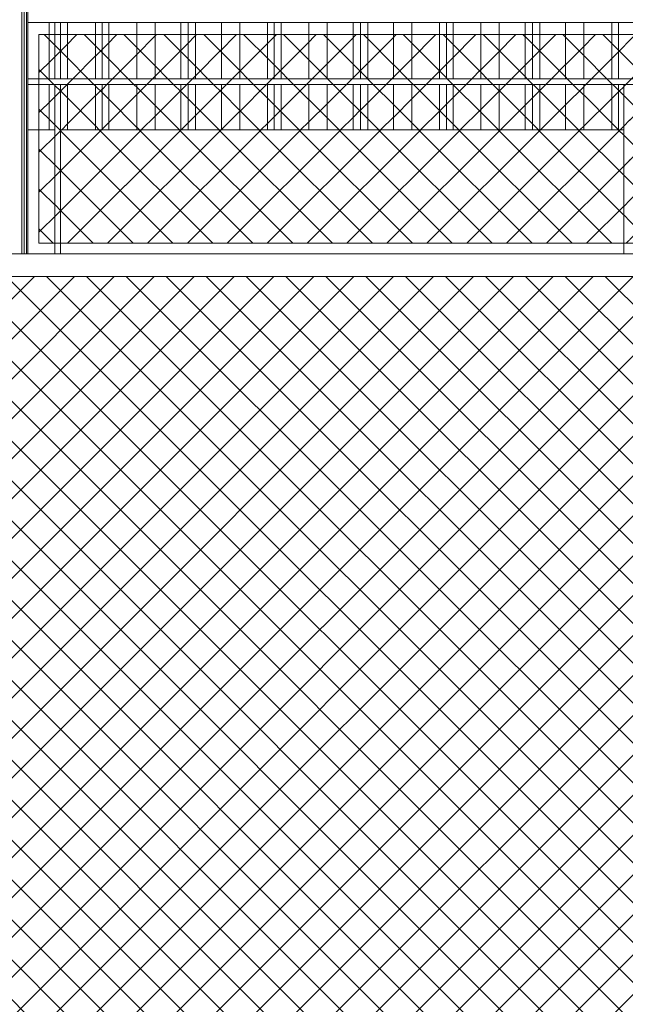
# Model space of a CAD drawing. Header units: millimetres. Extents: x 0 to 1917, y 0 to 847.
# Tile 169 of 230: x 842 to 864, y 678 to 713. Entities that reach past the tile are written whole.
import ezdxf

# ---------------------------------------------------------------- set-up
doc = ezdxf.new("R2010")
doc.units = ezdxf.units.MM
doc.header["$MEASUREMENT"] = 0
doc.set_wipeout_variables(frame=1)
doc.linetypes.add('Wipeout_Contour', pattern=[1000, 0, -1000])
for name, color, linetype in [('Interior - Mobiliário', 7, 'Continuous'), ('Linha & Trama.2D', 7, 'Continuous'), ('Parede.ARQ', 7, 'Continuous'), ('Pilar.ARQ', 7, 'Continuous')]:
    doc.layers.add(name, color=color, linetype=linetype)

msp = doc.modelspace()

# ---------------------------------------------------------------- wipeouts: each hides what was drawn before it
at = {"color": 254, "linetype": 'Wipeout_Contour', "lineweight": 0, "ltscale": 4414.578322}
msp.add_wipeout([(843.258, 710.888), (843.451, 710.888), (843.451, 712.888), (843.258, 712.888)], dxfattribs=at).dxf.layer = 'Interior - Mobiliário'
at = {"color": 254, "linetype": 'Wipeout_Contour', "lineweight": 0, "ltscale": 4476.620802}
msp.add_wipeout([(863.433, 710.888), (863.673, 710.888), (863.673, 712.888), (863.433, 712.888)], dxfattribs=at).dxf.layer = 'Interior - Mobiliário'
at = {"color": 254, "linetype": 'Wipeout_Contour', "lineweight": 0, "ltscale": 4409.422094}
msp.add_wipeout([(843.258, 710.688), (843.258, 709.088), (843.451, 709.088), (843.451, 710.688)], dxfattribs=at).dxf.layer = 'Interior - Mobiliário'
at = {"color": 254, "linetype": 'Wipeout_Contour', "lineweight": 0, "ltscale": 4471.462091}
msp.add_wipeout([(863.625, 710.688), (863.433, 710.688), (863.433, 709.088), (863.625, 709.088)], dxfattribs=at).dxf.layer = 'Interior - Mobiliário'
at = {"color": 254, "linetype": 'Wipeout_Contour', "lineweight": 0, "ltscale": 4337.345809}
msp.add_wipeout([(810.664, 663.088), (872.224, 663.088), (872.224, 703.888), (810.664, 703.888)], dxfattribs=at).dxf.layer = 'Interior - Mobiliário'

# ---------------------------------------------------------------- next in the draw order: hatches: boundary and pattern name
at = {"layer": 'Interior - Mobiliário', "linetype": 'Continuous', "lineweight": 0}
h = msp.add_hatch(dxfattribs=at)
h.set_pattern_fill('GRELHA_5X5_DIAGONAL_0002', color=102, style=0, pattern_type=2)
h.set_pattern_definition([(45, (640.7151, 663.0876), (-0.7071068, 0.7071068), []), (135, (640.7151, 663.0876), (0.7071068, 0.7071068), [])])
h.paths.add_polyline_path([(810.664, 663.088), (872.224, 663.088), (872.224, 703.888), (810.664, 703.888)])

# ---------------------------------------------------------------- next in the draw order: wipeouts: each hides what was drawn before it
at = {"color": 254, "linetype": 'Wipeout_Contour', "lineweight": 0, "ltscale": 4413.122425}
msp.add_wipeout([(842.499, 710.888), (843.258, 710.888), (843.258, 712.888), (842.499, 712.888)], dxfattribs=at).dxf.layer = 'Interior - Mobiliário'
at = {"color": 254, "linetype": 'Wipeout_Contour', "lineweight": 0, "ltscale": 4475.880099}
msp.add_wipeout([(863.193, 712.888), (863.193, 710.888), (863.433, 710.888), (863.433, 712.888)], dxfattribs=at).dxf.layer = 'Interior - Mobiliário'
at = {"color": 254, "linetype": 'Wipeout_Contour', "lineweight": 0, "ltscale": 4407.964492}
msp.add_wipeout([(842.499, 709.088), (843.258, 709.088), (843.258, 710.688), (842.499, 710.688)], dxfattribs=at).dxf.layer = 'Interior - Mobiliário'
at = {"color": 254, "linetype": 'Wipeout_Contour', "lineweight": 0, "ltscale": 4470.794563}
msp.add_wipeout([(863.193, 710.688), (863.193, 709.088), (863.433, 709.088), (863.433, 710.688)], dxfattribs=at).dxf.layer = 'Interior - Mobiliário'

# ---------------------------------------------------------------- next in the draw order: wipeouts: each hides what was drawn before it
at = {"color": 254, "linetype": 'Wipeout_Contour', "lineweight": 0, "ltscale": 4473.989972}
msp.add_wipeout([(862.208, 710.888), (863.193, 710.888), (863.193, 712.888), (862.208, 712.888)], dxfattribs=at).dxf.layer = 'Interior - Mobiliário'
at = {"color": 254, "linetype": 'Wipeout_Contour', "lineweight": 0, "ltscale": 4468.902285}
msp.add_wipeout([(862.208, 709.088), (863.193, 709.088), (863.193, 710.688), (862.208, 710.688)], dxfattribs=at).dxf.layer = 'Interior - Mobiliário'
at = {"color": 254, "linetype": 'Wipeout_Contour', "lineweight": 0, "ltscale": 4497.596148}
msp.add_wipeout([(842.449, 704.688), (842.499, 704.688), (842.499, 783.474), (842.449, 783.48)], dxfattribs=at).dxf.layer = 'Pilar.ARQ'

# ---------------------------------------------------------------- next in the draw order: wipeouts: each hides what was drawn before it
at = {"color": 254, "linetype": 'Wipeout_Contour', "lineweight": 0, "ltscale": 4471.468342}
msp.add_wipeout([(861.558, 712.888), (861.558, 710.888), (862.208, 710.888), (862.208, 712.888)], dxfattribs=at).dxf.layer = 'Interior - Mobiliário'
at = {"color": 254, "linetype": 'Wipeout_Contour', "lineweight": 0, "ltscale": 4466.377783}
msp.add_wipeout([(861.558, 709.088), (862.208, 709.088), (862.208, 710.688), (861.558, 710.688)], dxfattribs=at).dxf.layer = 'Interior - Mobiliário'
at = {"color": 254, "linetype": 'Wipeout_Contour', "lineweight": 0, "ltscale": 4497.450167}
msp.add_wipeout([(842.396, 704.688), (842.449, 704.688), (842.449, 783.48), (842.396, 783.485)], dxfattribs=at).dxf.layer = 'Pilar.ARQ'

# ---------------------------------------------------------------- next in the draw order: wipeouts: each hides what was drawn before it
at = {"color": 254, "linetype": 'Wipeout_Contour', "lineweight": 0, "ltscale": 4469.055495}
msp.add_wipeout([(860.643, 710.888), (861.558, 710.888), (861.558, 712.888), (860.643, 712.888)], dxfattribs=at).dxf.layer = 'Interior - Mobiliário'
at = {"color": 254, "linetype": 'Wipeout_Contour', "lineweight": 0, "ltscale": 4463.962185}
msp.add_wipeout([(860.643, 710.688), (860.643, 709.088), (861.558, 709.088), (861.558, 710.688)], dxfattribs=at).dxf.layer = 'Interior - Mobiliário'
at = {"color": 254, "linetype": 'Wipeout_Contour', "lineweight": 0, "ltscale": 4497.337263}
msp.add_wipeout([(842.369, 704.688), (842.396, 704.688), (842.396, 783.485), (842.369, 783.488)], dxfattribs=at).dxf.layer = 'Pilar.ARQ'

# ---------------------------------------------------------------- next in the draw order: wipeouts: each hides what was drawn before it
at = {"color": 254, "linetype": 'Wipeout_Contour', "lineweight": 0, "ltscale": 4467.244697}
msp.add_wipeout([(860.383, 710.888), (860.643, 710.888), (860.643, 712.888), (860.383, 712.888)], dxfattribs=at).dxf.layer = 'Interior - Mobiliário'
at = {"color": 254, "linetype": 'Wipeout_Contour', "lineweight": 0, "ltscale": 4462.149322}
msp.add_wipeout([(860.383, 710.688), (860.383, 709.088), (860.643, 709.088), (860.643, 710.688)], dxfattribs=at).dxf.layer = 'Interior - Mobiliário'
at = {"color": 254, "linetype": 'Wipeout_Contour', "lineweight": 0, "ltscale": 4497.185705}
msp.add_wipeout([(842.29, 704.688), (842.369, 704.688), (842.369, 783.488), (842.29, 783.497)], dxfattribs=at).dxf.layer = 'Pilar.ARQ'

# ---------------------------------------------------------------- next in the draw order: wipeouts: each hides what was drawn before it
at = {"color": 254, "linetype": 'Wipeout_Contour', "lineweight": 0, "ltscale": 4466.443416}
msp.add_wipeout([(860.123, 710.888), (860.383, 710.888), (860.383, 712.888), (860.123, 712.888)], dxfattribs=at).dxf.layer = 'Interior - Mobiliário'
at = {"color": 254, "linetype": 'Wipeout_Contour', "lineweight": 0, "ltscale": 4461.347126}
msp.add_wipeout([(860.123, 709.088), (860.383, 709.088), (860.383, 710.688), (860.123, 710.688)], dxfattribs=at).dxf.layer = 'Interior - Mobiliário'
at = {"color": 254, "linetype": 'Wipeout_Contour', "lineweight": 0, "ltscale": 4497.034287}
msp.add_wipeout([(842.263, 704.688), (842.29, 704.688), (842.29, 783.497), (842.263, 783.5)], dxfattribs=at).dxf.layer = 'Pilar.ARQ'

# ---------------------------------------------------------------- next in the draw order: wipeouts: each hides what was drawn before it
at = {"color": 254, "linetype": 'Wipeout_Contour', "lineweight": 0, "ltscale": 4464.633043}
msp.add_wipeout([(860.123, 712.888), (859.208, 712.888), (859.208, 710.888), (860.123, 710.888)], dxfattribs=at).dxf.layer = 'Interior - Mobiliário'
at = {"color": 254, "linetype": 'Wipeout_Contour', "lineweight": 0, "ltscale": 4459.534683}
msp.add_wipeout([(859.208, 710.688), (859.208, 709.088), (860.123, 709.088), (860.123, 710.688)], dxfattribs=at).dxf.layer = 'Interior - Mobiliário'
at = {"color": 254, "linetype": 'Wipeout_Contour', "lineweight": 0, "ltscale": 4496.921325}
msp.add_wipeout([(842.211, 704.688), (842.263, 704.688), (842.263, 783.5), (842.211, 783.506)], dxfattribs=at).dxf.layer = 'Pilar.ARQ'

# ---------------------------------------------------------------- next in the draw order: wipeouts: each hides what was drawn before it
at = {"color": 254, "linetype": 'Wipeout_Contour', "lineweight": 0, "ltscale": 4462.222802}
msp.add_wipeout([(858.558, 712.888), (858.558, 710.888), (859.208, 710.888), (859.208, 712.888)], dxfattribs=at).dxf.layer = 'Interior - Mobiliário'
at = {"color": 254, "linetype": 'Wipeout_Contour', "lineweight": 0, "ltscale": 4457.121685}
msp.add_wipeout([(858.558, 710.688), (858.558, 709.088), (859.208, 709.088), (859.208, 710.688)], dxfattribs=at).dxf.layer = 'Interior - Mobiliário'

# ---------------------------------------------------------------- next in the draw order: wipeouts: each hides what was drawn before it
at = {"color": 254, "linetype": 'Wipeout_Contour', "lineweight": 0, "ltscale": 4459.705618}
msp.add_wipeout([(857.573, 710.888), (858.558, 710.888), (858.558, 712.888), (857.573, 712.888)], dxfattribs=at).dxf.layer = 'Interior - Mobiliário'
at = {"color": 254, "linetype": 'Wipeout_Contour', "lineweight": 0, "ltscale": 4454.60162}
msp.add_wipeout([(857.573, 710.688), (857.573, 709.088), (858.558, 709.088), (858.558, 710.688)], dxfattribs=at).dxf.layer = 'Interior - Mobiliário'

# ---------------------------------------------------------------- next in the draw order: wipeouts: each hides what was drawn before it
at = {"color": 254, "linetype": 'Wipeout_Contour', "lineweight": 0, "ltscale": 4457.820497}
msp.add_wipeout([(857.333, 710.888), (857.573, 710.888), (857.573, 712.888), (857.333, 712.888)], dxfattribs=at).dxf.layer = 'Interior - Mobiliário'
at = {"color": 254, "linetype": 'Wipeout_Contour', "lineweight": 0, "ltscale": 4452.714337}
msp.add_wipeout([(857.573, 710.688), (857.333, 710.688), (857.333, 709.088), (857.573, 709.088)], dxfattribs=at).dxf.layer = 'Interior - Mobiliário'

# ---------------------------------------------------------------- next in the draw order: wipeouts: each hides what was drawn before it
at = {"color": 254, "linetype": 'Wipeout_Contour', "lineweight": 0, "ltscale": 4457.081918}
msp.add_wipeout([(857.333, 712.888), (857.093, 712.888), (857.093, 710.888), (857.333, 710.888)], dxfattribs=at).dxf.layer = 'Interior - Mobiliário'
at = {"color": 254, "linetype": 'Wipeout_Contour', "lineweight": 0, "ltscale": 4451.974912}
msp.add_wipeout([(857.333, 710.688), (857.093, 710.688), (857.093, 709.088), (857.333, 709.088)], dxfattribs=at).dxf.layer = 'Interior - Mobiliário'

# ---------------------------------------------------------------- next in the draw order: wipeouts: each hides what was drawn before it
at = {"color": 254, "linetype": 'Wipeout_Contour', "lineweight": 0, "ltscale": 4455.197235}
msp.add_wipeout([(856.108, 712.888), (856.108, 710.888), (857.093, 710.888), (857.093, 712.888)], dxfattribs=at).dxf.layer = 'Interior - Mobiliário'
at = {"color": 254, "linetype": 'Wipeout_Contour', "lineweight": 0, "ltscale": 4450.088067}
msp.add_wipeout([(857.093, 710.688), (856.108, 710.688), (856.108, 709.088), (857.093, 709.088)], dxfattribs=at).dxf.layer = 'Interior - Mobiliário'

# ---------------------------------------------------------------- next in the draw order: wipeouts: each hides what was drawn before it
at = {"color": 254, "linetype": 'Wipeout_Contour', "lineweight": 0, "ltscale": 4452.68288}
msp.add_wipeout([(856.108, 712.888), (855.458, 712.888), (855.458, 710.888), (856.108, 710.888)], dxfattribs=at).dxf.layer = 'Interior - Mobiliário'
at = {"color": 254, "linetype": 'Wipeout_Contour', "lineweight": 0, "ltscale": 4447.570825}
msp.add_wipeout([(856.108, 710.688), (855.458, 710.688), (855.458, 709.088), (856.108, 709.088)], dxfattribs=at).dxf.layer = 'Interior - Mobiliário'

# ---------------------------------------------------------------- next in the draw order: wipeouts: each hides what was drawn before it
at = {"color": 254, "linetype": 'Wipeout_Contour', "lineweight": 0, "ltscale": 4450.277008}
msp.add_wipeout([(854.543, 712.888), (854.543, 710.888), (855.458, 710.888), (855.458, 712.888)], dxfattribs=at).dxf.layer = 'Interior - Mobiliário'
at = {"color": 254, "linetype": 'Wipeout_Contour', "lineweight": 0, "ltscale": 4445.162184}
msp.add_wipeout([(854.543, 709.088), (855.458, 709.088), (855.458, 710.688), (854.543, 710.688)], dxfattribs=at).dxf.layer = 'Interior - Mobiliário'

# ---------------------------------------------------------------- next in the draw order: wipeouts: each hides what was drawn before it
at = {"color": 254, "linetype": 'Wipeout_Contour', "lineweight": 0, "ltscale": 4448.471455}
msp.add_wipeout([(854.543, 712.888), (854.283, 712.888), (854.283, 710.888), (854.543, 710.888)], dxfattribs=at).dxf.layer = 'Interior - Mobiliário'
at = {"color": 254, "linetype": 'Wipeout_Contour', "lineweight": 0, "ltscale": 4443.354552}
msp.add_wipeout([(854.283, 709.088), (854.543, 709.088), (854.543, 710.688), (854.283, 710.688)], dxfattribs=at).dxf.layer = 'Interior - Mobiliário'

# ---------------------------------------------------------------- next in the draw order: wipeouts: each hides what was drawn before it
at = {"color": 254, "linetype": 'Wipeout_Contour', "lineweight": 0, "ltscale": 4447.672499}
msp.add_wipeout([(854.023, 710.888), (854.283, 710.888), (854.283, 712.888), (854.023, 712.888)], dxfattribs=at).dxf.layer = 'Interior - Mobiliário'
at = {"color": 254, "linetype": 'Wipeout_Contour', "lineweight": 0, "ltscale": 4442.554677}
msp.add_wipeout([(854.283, 710.688), (854.023, 710.688), (854.023, 709.088), (854.283, 709.088)], dxfattribs=at).dxf.layer = 'Interior - Mobiliário'

# ---------------------------------------------------------------- next in the draw order: wipeouts: each hides what was drawn before it
at = {"color": 254, "linetype": 'Wipeout_Contour', "lineweight": 0, "ltscale": 4445.867383}
msp.add_wipeout([(853.108, 712.888), (853.108, 710.888), (854.023, 710.888), (854.023, 712.888)], dxfattribs=at).dxf.layer = 'Interior - Mobiliário'
at = {"color": 254, "linetype": 'Wipeout_Contour', "lineweight": 0, "ltscale": 4440.747481}
msp.add_wipeout([(854.023, 710.688), (853.108, 710.688), (853.108, 709.088), (854.023, 709.088)], dxfattribs=at).dxf.layer = 'Interior - Mobiliário'

# ---------------------------------------------------------------- next in the draw order: wipeouts: each hides what was drawn before it
at = {"color": 254, "linetype": 'Wipeout_Contour', "lineweight": 0, "ltscale": 4443.464146}
msp.add_wipeout([(852.458, 710.888), (853.108, 710.888), (853.108, 712.888), (852.458, 712.888)], dxfattribs=at).dxf.layer = 'Interior - Mobiliário'
at = {"color": 254, "linetype": 'Wipeout_Contour', "lineweight": 0, "ltscale": 4438.341474}
msp.add_wipeout([(852.458, 710.688), (852.458, 709.088), (853.108, 709.088), (853.108, 710.688)], dxfattribs=at).dxf.layer = 'Interior - Mobiliário'

# ---------------------------------------------------------------- next in the draw order: wipeouts: each hides what was drawn before it
at = {"color": 254, "linetype": 'Wipeout_Contour', "lineweight": 0, "ltscale": 4440.9543}
msp.add_wipeout([(851.473, 712.888), (851.473, 710.888), (852.458, 710.888), (852.458, 712.888)], dxfattribs=at).dxf.layer = 'Interior - Mobiliário'
at = {"color": 254, "linetype": 'Wipeout_Contour', "lineweight": 0, "ltscale": 4435.828727}
msp.add_wipeout([(851.473, 709.088), (852.458, 709.088), (852.458, 710.688), (851.473, 710.688)], dxfattribs=at).dxf.layer = 'Interior - Mobiliário'

# ---------------------------------------------------------------- next in the draw order: wipeouts: each hides what was drawn before it
at = {"color": 254, "linetype": 'Wipeout_Contour', "lineweight": 0, "ltscale": 4439.074681}
msp.add_wipeout([(851.473, 712.888), (851.233, 712.888), (851.233, 710.888), (851.473, 710.888)], dxfattribs=at).dxf.layer = 'Interior - Mobiliário'
at = {"color": 254, "linetype": 'Wipeout_Contour', "lineweight": 0, "ltscale": 4433.946935}
msp.add_wipeout([(851.233, 710.688), (851.233, 709.088), (851.473, 709.088), (851.473, 710.688)], dxfattribs=at).dxf.layer = 'Interior - Mobiliário'

# ---------------------------------------------------------------- next in the draw order: wipeouts: each hides what was drawn before it
at = {"color": 254, "linetype": 'Wipeout_Contour', "lineweight": 0, "ltscale": 4438.338263}
msp.add_wipeout([(851.233, 712.888), (850.993, 712.888), (850.993, 710.888), (851.233, 710.888)], dxfattribs=at).dxf.layer = 'Interior - Mobiliário'
at = {"color": 254, "linetype": 'Wipeout_Contour', "lineweight": 0, "ltscale": 4433.209667}
msp.add_wipeout([(850.993, 710.688), (850.993, 709.088), (851.233, 709.088), (851.233, 710.688)], dxfattribs=at).dxf.layer = 'Interior - Mobiliário'

# ---------------------------------------------------------------- next in the draw order: wipeouts: each hides what was drawn before it
at = {"color": 254, "linetype": 'Wipeout_Contour', "lineweight": 0, "ltscale": 4436.459091}
msp.add_wipeout([(850.008, 712.888), (850.008, 710.888), (850.993, 710.888), (850.993, 712.888)], dxfattribs=at).dxf.layer = 'Interior - Mobiliário'
at = {"color": 254, "linetype": 'Wipeout_Contour', "lineweight": 0, "ltscale": 4431.32832}
msp.add_wipeout([(850.008, 709.088), (850.993, 709.088), (850.993, 710.688), (850.008, 710.688)], dxfattribs=at).dxf.layer = 'Interior - Mobiliário'

# ---------------------------------------------------------------- next in the draw order: wipeouts: each hides what was drawn before it
at = {"color": 254, "linetype": 'Wipeout_Contour', "lineweight": 0, "ltscale": 4433.952104}
msp.add_wipeout([(849.358, 710.888), (850.008, 710.888), (850.008, 712.888), (849.358, 712.888)], dxfattribs=at).dxf.layer = 'Interior - Mobiliário'
at = {"color": 254, "linetype": 'Wipeout_Contour', "lineweight": 0, "ltscale": 4428.818429}
msp.add_wipeout([(850.008, 710.688), (849.358, 710.688), (849.358, 709.088), (850.008, 709.088)], dxfattribs=at).dxf.layer = 'Interior - Mobiliário'

# ---------------------------------------------------------------- next in the draw order: wipeouts: each hides what was drawn before it
at = {"color": 254, "linetype": 'Wipeout_Contour', "lineweight": 0, "ltscale": 4431.553298}
msp.add_wipeout([(848.443, 712.888), (848.443, 710.888), (849.358, 710.888), (849.358, 712.888)], dxfattribs=at).dxf.layer = 'Interior - Mobiliário'
at = {"color": 254, "linetype": 'Wipeout_Contour', "lineweight": 0, "ltscale": 4426.416842}
msp.add_wipeout([(848.443, 709.088), (849.358, 709.088), (849.358, 710.688), (848.443, 710.688)], dxfattribs=at).dxf.layer = 'Interior - Mobiliário'

# ---------------------------------------------------------------- next in the draw order: wipeouts: each hides what was drawn before it
at = {"color": 254, "linetype": 'Wipeout_Contour', "lineweight": 0, "ltscale": 4429.753053}
msp.add_wipeout([(848.443, 712.888), (848.183, 712.888), (848.183, 710.888), (848.443, 710.888)], dxfattribs=at).dxf.layer = 'Interior - Mobiliário'
at = {"color": 254, "linetype": 'Wipeout_Contour', "lineweight": 0, "ltscale": 4424.614508}
msp.add_wipeout([(848.183, 709.088), (848.443, 709.088), (848.443, 710.688), (848.183, 710.688)], dxfattribs=at).dxf.layer = 'Interior - Mobiliário'

# ---------------------------------------------------------------- next in the draw order: wipeouts: each hides what was drawn before it
at = {"color": 254, "linetype": 'Wipeout_Contour', "lineweight": 0, "ltscale": 4428.956449}
msp.add_wipeout([(847.923, 710.888), (848.183, 710.888), (848.183, 712.888), (847.923, 712.888)], dxfattribs=at).dxf.layer = 'Interior - Mobiliário'
at = {"color": 254, "linetype": 'Wipeout_Contour', "lineweight": 0, "ltscale": 4423.816978}
msp.add_wipeout([(847.923, 710.688), (847.923, 709.088), (848.183, 709.088), (848.183, 710.688)], dxfattribs=at).dxf.layer = 'Interior - Mobiliário'

# ---------------------------------------------------------------- next in the draw order: wipeouts: each hides what was drawn before it
at = {"color": 254, "linetype": 'Wipeout_Contour', "lineweight": 0, "ltscale": 4427.156652}
msp.add_wipeout([(847.008, 710.888), (847.923, 710.888), (847.923, 712.888), (847.008, 712.888)], dxfattribs=at).dxf.layer = 'Interior - Mobiliário'
at = {"color": 254, "linetype": 'Wipeout_Contour', "lineweight": 0, "ltscale": 4422.015089}
msp.add_wipeout([(847.008, 709.088), (847.923, 709.088), (847.923, 710.688), (847.008, 710.688)], dxfattribs=at).dxf.layer = 'Interior - Mobiliário'

# ---------------------------------------------------------------- next in the draw order: wipeouts: each hides what was drawn before it
at = {"color": 254, "linetype": 'Wipeout_Contour', "lineweight": 0, "ltscale": 4424.76052}
msp.add_wipeout([(847.008, 712.888), (846.358, 712.888), (846.358, 710.888), (847.008, 710.888)], dxfattribs=at).dxf.layer = 'Interior - Mobiliário'
at = {"color": 254, "linetype": 'Wipeout_Contour', "lineweight": 0, "ltscale": 4419.61617}
msp.add_wipeout([(847.008, 710.688), (846.358, 710.688), (846.358, 709.088), (847.008, 709.088)], dxfattribs=at).dxf.layer = 'Interior - Mobiliário'

# ---------------------------------------------------------------- next in the draw order: wipeouts: each hides what was drawn before it
at = {"color": 254, "linetype": 'Wipeout_Contour', "lineweight": 0, "ltscale": 4422.258099}
msp.add_wipeout([(845.373, 712.888), (845.373, 710.888), (846.358, 710.888), (846.358, 712.888)], dxfattribs=at).dxf.layer = 'Interior - Mobiliário'
at = {"color": 254, "linetype": 'Wipeout_Contour', "lineweight": 0, "ltscale": 4417.110835}
msp.add_wipeout([(845.373, 709.088), (846.358, 709.088), (846.358, 710.688), (845.373, 710.688)], dxfattribs=at).dxf.layer = 'Interior - Mobiliário'

# ---------------------------------------------------------------- next in the draw order: wipeouts: each hides what was drawn before it
at = {"color": 254, "linetype": 'Wipeout_Contour', "lineweight": 0, "ltscale": 4420.384048}
msp.add_wipeout([(845.133, 710.888), (845.373, 710.888), (845.373, 712.888), (845.133, 712.888)], dxfattribs=at).dxf.layer = 'Interior - Mobiliário'
at = {"color": 254, "linetype": 'Wipeout_Contour', "lineweight": 0, "ltscale": 4415.2346}
msp.add_wipeout([(845.373, 710.688), (845.133, 710.688), (845.133, 709.088), (845.373, 709.088)], dxfattribs=at).dxf.layer = 'Interior - Mobiliário'

# ---------------------------------------------------------------- next in the draw order: wipeouts: each hides what was drawn before it
at = {"color": 254, "linetype": 'Wipeout_Contour', "lineweight": 0, "ltscale": 4419.649818}
msp.add_wipeout([(845.133, 712.888), (844.893, 712.888), (844.893, 710.888), (845.133, 710.888)], dxfattribs=at).dxf.layer = 'Interior - Mobiliário'
at = {"color": 254, "linetype": 'Wipeout_Contour', "lineweight": 0, "ltscale": 4414.499513}
msp.add_wipeout([(844.893, 709.088), (845.133, 709.088), (845.133, 710.688), (844.893, 710.688)], dxfattribs=at).dxf.layer = 'Interior - Mobiliário'

# ---------------------------------------------------------------- next in the draw order: wipeouts: each hides what was drawn before it
at = {"color": 254, "linetype": 'Wipeout_Contour', "lineweight": 0, "ltscale": 4417.776231}
msp.add_wipeout([(843.908, 710.888), (844.893, 710.888), (844.893, 712.888), (843.908, 712.888)], dxfattribs=at).dxf.layer = 'Interior - Mobiliário'
at = {"color": 254, "linetype": 'Wipeout_Contour', "lineweight": 0, "ltscale": 4412.623741}
msp.add_wipeout([(843.908, 709.088), (844.893, 709.088), (844.893, 710.688), (843.908, 710.688)], dxfattribs=at).dxf.layer = 'Interior - Mobiliário'

# ---------------------------------------------------------------- next in the draw order: wipeouts: each hides what was drawn before it
at = {"color": 254, "linetype": 'Wipeout_Contour', "lineweight": 0, "ltscale": 4415.877502}
msp.add_wipeout([(843.651, 710.888), (843.908, 710.888), (843.908, 712.888), (843.651, 712.888)], dxfattribs=at).dxf.layer = 'Interior - Mobiliário'
at = {"color": 254, "linetype": 'Wipeout_Contour', "lineweight": 0, "ltscale": 4410.722791}
msp.add_wipeout([(843.651, 710.688), (843.651, 709.088), (843.908, 709.088), (843.908, 710.688)], dxfattribs=at).dxf.layer = 'Interior - Mobiliário'

# ---------------------------------------------------------------- next in the draw order: wipeouts: each hides what was drawn before it
at = {"color": 254, "linetype": 'Wipeout_Contour', "lineweight": 0, "ltscale": 4608.03968}
msp.add_wipeout([(842.499, 713.088), (842.499, 712.888), (965.648, 712.888), (965.648, 713.088)], dxfattribs=at).dxf.layer = 'Interior - Mobiliário'
at = {"color": 254, "linetype": 'Wipeout_Contour', "lineweight": 0, "ltscale": 4602.588903}
msp.add_wipeout([(842.499, 710.888), (842.499, 710.688), (965.648, 710.688), (965.648, 710.888)], dxfattribs=at).dxf.layer = 'Interior - Mobiliário'

# ---------------------------------------------------------------- next in the draw order: linework, layer by layer
at = {"layer": 'Interior - Mobiliário', "color": 102, "linetype": 'Continuous', "lineweight": 0}
for p, q in [((843.258, 710.888), (843.258, 712.888)), ((843.908, 710.888), (843.908, 712.888)), ((844.893, 710.888), (844.893, 712.888)), ((845.133, 710.888), (845.133, 712.888)), ((845.373, 710.888), (845.373, 712.888)), ((846.358, 710.888), (846.358, 712.888)), ((847.008, 710.888), (847.008, 712.888)), ((847.923, 710.888), (847.923, 712.888)), ((848.183, 710.888), (848.183, 712.888)), ((848.443, 710.888), (848.443, 712.888)), ((849.358, 710.888), (849.358, 712.888)), ((850.008, 710.888), (850.008, 712.888)), ((850.993, 710.888), (850.993, 712.888)), ((851.233, 710.888), (851.233, 712.888)), ((851.473, 710.888), (851.473, 712.888)), ((852.458, 710.888), (852.458, 712.888)), ((853.108, 710.888), (853.108, 712.888)), ((854.023, 710.888), (854.023, 712.888)), ((854.283, 710.888), (854.283, 712.888)), ((854.543, 710.888), (854.543, 712.888)), ((855.458, 710.888), (855.458, 712.888)), ((856.108, 710.888), (856.108, 712.888)), ((857.093, 710.888), (857.093, 712.888)), ((857.333, 710.888), (857.333, 712.888)), ((857.573, 710.888), (857.573, 712.888)), ((858.558, 710.888), (858.558, 712.888)), ((859.208, 710.888), (859.208, 712.888)), ((860.123, 710.888), (860.123, 712.888)), ((860.383, 710.888), (860.383, 712.888)), ((860.643, 710.888), (860.643, 712.888)), ((861.558, 710.888), (861.558, 712.888)), ((862.208, 710.888), (862.208, 712.888)), ((863.193, 710.888), (863.193, 712.888)), ((863.433, 710.888), (863.433, 712.888))]:
    msp.add_line(p, q, dxfattribs=at)

# ---------------------------------------------------------------- next in the draw order: wipeouts: each hides what was drawn before it
at = {"color": 254, "linetype": 'Wipeout_Contour', "lineweight": 0, "ltscale": 4415.178933}
msp.add_wipeout([(843.451, 710.888), (843.651, 710.888), (843.651, 712.888), (843.451, 712.888)], dxfattribs=at).dxf.layer = 'Interior - Mobiliário'
at = {"color": 254, "linetype": 'Wipeout_Contour', "lineweight": 0, "ltscale": 4404.369305}
msp.add_wipeout([(843.451, 704.688), (843.651, 704.688), (843.651, 710.688), (843.451, 710.688)], dxfattribs=at).dxf.layer = 'Interior - Mobiliário'
at = {"color": 254, "linetype": 'Wipeout_Contour', "lineweight": 0, "ltscale": 4466.492484}
msp.add_wipeout([(863.625, 704.688), (863.825, 704.688), (863.825, 710.688), (863.625, 710.688)], dxfattribs=at).dxf.layer = 'Interior - Mobiliário'

# ---------------------------------------------------------------- next in the draw order: linework, layer by layer
at = {"layer": 'Interior - Mobiliário', "color": 124, "linetype": 'Continuous', "lineweight": 0}
for p, q in [((842.499, 712.888), (965.648, 712.888)), ((843.451, 710.888), (843.451, 712.888)), ((843.651, 710.888), (843.651, 712.888)), ((842.499, 710.888), (965.648, 710.888)), ((842.499, 710.688), (965.648, 710.688))]:
    msp.add_line(p, q, dxfattribs=at)
at = {"layer": 'Linha & Trama.2D', "color": 8, "linetype": 'Continuous', "lineweight": 0}
msp.add_line((842.893, 712.458), (875.873, 712.458), dxfattribs=at)

# ---------------------------------------------------------------- next in the draw order: wipeouts: each hides what was drawn before it
at = {"color": 254, "linetype": 'Wipeout_Contour', "lineweight": 0, "ltscale": 4389.815552}
msp.add_wipeout([(811.444, 704.688), (811.444, 703.888), (871.444, 703.888), (871.444, 704.688)], dxfattribs=at).dxf.layer = 'Interior - Mobiliário'

# ---------------------------------------------------------------- next in the draw order: linework, layer by layer
at = {"layer": 'Interior - Mobiliário', "color": 102, "linetype": 'Continuous', "lineweight": 0}
msp.add_line((810.664, 703.888), (872.224, 703.888), dxfattribs=at)
at = {"layer": 'Pilar.ARQ', "color": 20, "linetype": 'Continuous', "lineweight": 0}
msp.add_line((842.29, 704.688), (842.29, 783.497), dxfattribs=at)

# ---------------------------------------------------------------- next in the draw order: wipeouts: each hides what was drawn before it
at = {"color": 254, "linetype": 'Wipeout_Contour', "lineweight": 0, "ltscale": 4400.542761}
msp.add_wipeout([(842.499, 709.088), (842.499, 704.688), (843.451, 704.688), (843.451, 709.088)], dxfattribs=at).dxf.layer = 'Parede.ARQ'
at = {"color": 254, "linetype": 'Wipeout_Contour', "lineweight": 0, "ltscale": 4433.375215}
msp.add_wipeout([(843.651, 704.688), (863.625, 704.688), (863.625, 709.088), (843.651, 709.088)], dxfattribs=at).dxf.layer = 'Parede.ARQ'

# ---------------------------------------------------------------- next in the draw order: hatches: boundary and pattern name
at = {"layer": 'Linha & Trama.2D', "linetype": 'Continuous', "lineweight": 0}
h = msp.add_hatch(dxfattribs=at)
h.set_pattern_fill('GRELHA_5X5_DIAGONAL_0002', color=30, style=0, pattern_type=2)
h.set_pattern_definition([(45, (640.7151, 663.0876), (-0.7071068, 0.7071068), []), (135, (640.7151, 663.0876), (0.7071068, 0.7071068), [])])
h.paths.add_polyline_path([(842.893, 712.458), (842.893, 705.062), (874.044, 705.062), (874.044, 687.499), (894.519, 687.499), (965.151, 687.499), (965.151, 712.458), (875.873, 712.458)])
h.paths.add_polyline_path([(896.444, 689.37), (896.827, 689.665), (897.145, 689.797)], flags=0)
h.paths.add_polyline_path([(897.255, 690.08), (897.283, 690.287), (897.323, 690.257), (897.305, 689.863)], flags=0)
h.paths.add_polyline_path([(897.323, 690.257), (897.307, 690.756), (897.346, 690.742)], flags=0)

# ---------------------------------------------------------------- next in the draw order: linework, layer by layer
at = {"layer": 'Interior - Mobiliário', "color": 102, "linetype": 'Continuous', "lineweight": 0}
for p, q in [((843.258, 709.088), (843.258, 710.688)), ((843.908, 709.088), (843.908, 710.688)), ((844.893, 709.088), (844.893, 710.688)), ((845.133, 709.088), (845.133, 710.688)), ((845.373, 709.088), (845.373, 710.688)), ((846.358, 709.088), (846.358, 710.688)), ((847.008, 709.088), (847.008, 710.688)), ((847.923, 709.088), (847.923, 710.688)), ((848.183, 709.088), (848.183, 710.688)), ((848.443, 709.088), (848.443, 710.688)), ((849.358, 709.088), (849.358, 710.688)), ((850.008, 709.088), (850.008, 710.688)), ((850.993, 709.088), (850.993, 710.688)), ((851.233, 709.088), (851.233, 710.688)), ((851.473, 709.088), (851.473, 710.688)), ((852.458, 709.088), (852.458, 710.688)), ((853.108, 709.088), (853.108, 710.688)), ((854.023, 709.088), (854.023, 710.688)), ((854.283, 709.088), (854.283, 710.688)), ((854.543, 709.088), (854.543, 710.688)), ((855.458, 709.088), (855.458, 710.688)), ((856.108, 709.088), (856.108, 710.688)), ((857.093, 709.088), (857.093, 710.688)), ((857.333, 709.088), (857.333, 710.688)), ((857.573, 709.088), (857.573, 710.688)), ((858.558, 709.088), (858.558, 710.688)), ((859.208, 709.088), (859.208, 710.688)), ((860.123, 709.088), (860.123, 710.688)), ((860.383, 709.088), (860.383, 710.688)), ((860.643, 709.088), (860.643, 710.688)), ((861.558, 709.088), (861.558, 710.688)), ((862.208, 709.088), (862.208, 710.688)), ((863.193, 709.088), (863.193, 710.688)), ((863.433, 709.088), (863.433, 710.688)), ((843.258, 709.088), (842.499, 709.088)), ((843.451, 709.088), (843.258, 709.088)), ((843.908, 709.088), (843.651, 709.088)), ((844.893, 709.088), (843.908, 709.088)), ((845.133, 709.088), (844.893, 709.088)), ((845.373, 709.088), (845.133, 709.088)), ((846.358, 709.088), (845.373, 709.088)), ((847.008, 709.088), (846.358, 709.088)), ((847.923, 709.088), (847.008, 709.088)), ((848.183, 709.088), (847.923, 709.088)), ((848.443, 709.088), (848.183, 709.088)), ((849.358, 709.088), (848.443, 709.088)), ((850.008, 709.088), (849.358, 709.088)), ((850.993, 709.088), (850.008, 709.088)), ((851.233, 709.088), (850.993, 709.088)), ((851.473, 709.088), (851.233, 709.088)), ((852.458, 709.088), (851.473, 709.088)), ((853.108, 709.088), (852.458, 709.088)), ((854.023, 709.088), (853.108, 709.088)), ((854.283, 709.088), (854.023, 709.088)), ((854.543, 709.088), (854.283, 709.088)), ((855.458, 709.088), (854.543, 709.088)), ((856.108, 709.088), (855.458, 709.088)), ((857.093, 709.088), (856.108, 709.088)), ((857.333, 709.088), (857.093, 709.088)), ((857.573, 709.088), (857.333, 709.088)), ((858.558, 709.088), (857.573, 709.088)), ((859.208, 709.088), (858.558, 709.088)), ((860.123, 709.088), (859.208, 709.088)), ((860.383, 709.088), (860.123, 709.088)), ((860.643, 709.088), (860.383, 709.088)), ((861.558, 709.088), (860.643, 709.088)), ((862.208, 709.088), (861.558, 709.088)), ((863.193, 709.088), (862.208, 709.088)), ((863.433, 709.088), (863.193, 709.088)), ((863.625, 709.088), (863.433, 709.088)), ((811.444, 704.688), (871.444, 704.688))]:
    msp.add_line(p, q, dxfattribs=at)
at = {"layer": 'Interior - Mobiliário', "color": 124, "linetype": 'Continuous', "lineweight": 0}
for p, q in [((843.451, 704.688), (843.451, 710.688)), ((843.651, 704.688), (843.651, 710.688)), ((863.625, 704.688), (863.625, 710.688))]:
    msp.add_line(p, q, dxfattribs=at)
at = {"layer": 'Linha & Trama.2D', "color": 8, "linetype": 'Continuous', "lineweight": 0}
for p, q in [((842.893, 705.062), (842.893, 712.458)), ((874.044, 705.062), (842.893, 705.062))]:
    msp.add_line(p, q, dxfattribs=at)
at = {"layer": 'Pilar.ARQ', "color": 20, "linetype": 'Continuous', "lineweight": 0}
for p, q in [((842.369, 704.688), (842.369, 783.488)), ((842.449, 704.688), (842.449, 783.48)), ((842.499, 704.688), (842.499, 783.474))]:
    msp.add_line(p, q, dxfattribs=at)

doc.saveas('drawing.dxf')
